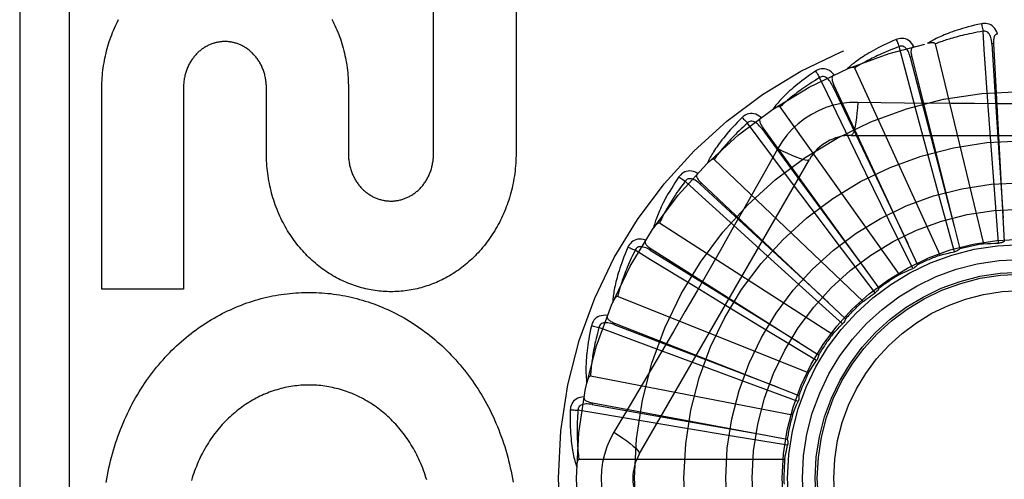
# Model space of a CAD drawing. Header units: inches. Extents: x 0 to 221, y 0 to 143.
# Tile 174 of 256: x 93.671 to 94.269, y 79.82 to 80.099. Entities that reach past the tile are written whole.
import ezdxf

# ---------------------------------------------------------------- set-up
doc = ezdxf.new("R2010")
doc.units = ezdxf.units.IN
doc.header["$LTSCALE"] = 12.142857
doc.header["$MEASUREMENT"] = 0
doc.linetypes.add('HIDDEN', pattern=[0.2, 0.1, -0.1])
doc.layers.add('RIGHTHAND_DOOR_ASSEMBLY', color=7, linetype='CONTINUOUS')

msp = doc.modelspace()

# ---------------------------------------------------------------- linework, layer by layer
at = {"layer": 'RIGHTHAND_DOOR_ASSEMBLY', "color": 8, "linetype": 'HIDDEN'}
for p, q in [((93.67097, 80.19559), (93.67097, 79.44559)), ((93.70097, 80.19559), (93.70097, 79.44559)), ((93.92234, 80.01739), (93.92234, 80.14036)), ((93.97248, 80.14036), (93.97248, 80.01808)), ((94.25667, 79.96303), (94.22721, 80.08448)), ((94.26254, 80.08464), (94.26159, 80.08459)), ((94.26254, 80.08464), (94.26908, 79.96447)), ((94.21288, 80.07667), (94.21195, 80.07643)), ((94.21288, 80.07667), (94.24204, 79.9599)), ((94.23013, 79.95614), (94.17821, 80.06982)), ((93.72084, 79.93556), (93.72084, 80.05784)), ((93.77047, 80.05784), (93.77047, 79.93556)), ((93.82083, 80.01808), (93.82083, 80.05784)), ((93.87065, 80.05784), (93.87065, 80.01765)), ((94.16562, 80.05944), (94.16475, 80.05903)), ((94.16562, 80.05944), (94.21635, 79.9503)), ((94.20537, 79.94435), (94.13288, 80.04615)), ((94.26073, 80.02781), (94.25916, 80.04951)), ((94.22186, 80.02052), (94.21621, 80.04153)), ((94.12247, 80.03357), (94.1217, 80.03301)), ((94.12247, 80.03357), (94.19294, 79.93601)), ((94.17603, 80.02892), (94.38291, 80.02892)), ((94.26308, 79.9961), (94.26073, 80.02781)), ((94.18506, 80.006), (94.17554, 80.02556)), ((94.13144, 80.0209), (94.12453, 80.00853)), ((94.23016, 79.98983), (94.22186, 80.02052)), ((94.04732, 79.83517), (94.15077, 80.01434)), ((94.18328, 79.92809), (94.09284, 80.01433)), ((94.19902, 79.97744), (94.18506, 80.006)), ((94.085, 80.00001), (94.08435, 79.99932)), ((94.085, 80.00001), (94.17266, 79.91755)), ((94.15168, 79.98479), (94.13862, 80.00219)), ((94.26556, 79.9634), (94.26308, 79.9961)), ((94.23878, 79.95819), (94.23016, 79.98983)), ((94.17079, 79.95938), (94.15168, 79.98479)), ((94.16468, 79.90795), (94.05955, 79.97551)), ((94.21348, 79.948), (94.19902, 79.97744)), ((94.12291, 79.95763), (94.1068, 79.97225)), ((94.05456, 79.95997), (94.05405, 79.95916)), ((94.05456, 79.95997), (94.15624, 79.89559)), ((94.14649, 79.93631), (94.12291, 79.95763)), ((94.19056, 79.93321), (94.17079, 79.95938)), ((93.77047, 79.93556), (93.72084, 79.93556)), ((94.0998, 79.92553), (94.08122, 79.93683)), ((94.17085, 79.91435), (94.14649, 79.93631)), ((94.15022, 79.88465), (94.0342, 79.93109)), ((94.12699, 79.90905), (94.0998, 79.92553)), ((94.03225, 79.91489), (94.0319, 79.91399)), ((94.03225, 79.91489), (94.14428, 79.87091)), ((94.15507, 79.8921), (94.12699, 79.90905)), ((94.08319, 79.88963), (94.0628, 79.89721)), ((94.11301, 79.87859), (94.08319, 79.88963)), ((94.14043, 79.85903), (94.01772, 79.88268)), ((94.14378, 79.86727), (94.11301, 79.87859)), ((94.01887, 79.8664), (94.01869, 79.86545)), ((94.01887, 79.8664), (94.1372, 79.84442)), ((94.07367, 79.85124), (94.05222, 79.85483)), ((94.10504, 79.84604), (94.07367, 79.85124)), ((94.1374, 79.84074), (94.10504, 79.84604)), ((94.13567, 79.83202), (94.0107, 79.83202))]:
    msp.add_line(p, q, dxfattribs=at)
for points in [[(93.86059, 80.09954), (93.86125, 80.09826), (93.86188, 80.09696), (93.8625, 80.09565), (93.86309, 80.09433), (93.86367, 80.09299), (93.86422, 80.09163), (93.86475, 80.09026), (93.86527, 80.08888), (93.86576, 80.08749), (93.86622, 80.08608), (93.86667, 80.08467), (93.86709, 80.08324), (93.86749, 80.08181), (93.86787, 80.08037), (93.86822, 80.07891), (93.86855, 80.07745), (93.86886, 80.07598), (93.86914, 80.0745), (93.8694, 80.07301), (93.86964, 80.07151), (93.86985, 80.07001), (93.87004, 80.0685), (93.8702, 80.06698), (93.87034, 80.06546), (93.87045, 80.06394), (93.87054, 80.06241), (93.8706, 80.06089), (93.87064, 80.05936), (93.87065, 80.05784)], [(93.72084, 80.05784), (93.72087, 80.05936), (93.72092, 80.06088), (93.72099, 80.0624), (93.7211, 80.06392), (93.72122, 80.06543), (93.72137, 80.06694), (93.72154, 80.06844), (93.72174, 80.06994), (93.72196, 80.07144), (93.7222, 80.07292), (93.72247, 80.0744), (93.72276, 80.07587), (93.72307, 80.07733), (93.72341, 80.07878), (93.72377, 80.08022), (93.72414, 80.08165), (93.72455, 80.08308), (93.72497, 80.08449), (93.72542, 80.08589), (93.72588, 80.08728), (93.72637, 80.08866), (93.72688, 80.09003), (93.72741, 80.09138), (93.72795, 80.09272), (93.72852, 80.09405), (93.72911, 80.09536), (93.72972, 80.09666), (93.73034, 80.09795), (93.73099, 80.09922)], [(94.25522, 80.09671), (94.25304, 80.09624), (94.25096, 80.09576), (94.24898, 80.09528), (94.2471, 80.09479), (94.2453, 80.0943), (94.24359, 80.09381), (94.24197, 80.09332), (94.24042, 80.09283), (94.23895, 80.09234), (94.23755, 80.09185), (94.23621, 80.09136), (94.23494, 80.09088), (94.23373, 80.09041), (94.23257, 80.08994), (94.23147, 80.08948), (94.23043, 80.08902), (94.22943, 80.08857), (94.22849, 80.08812), (94.22759, 80.08768), (94.22674, 80.08725), (94.22593, 80.08682), (94.22517, 80.0864), (94.22444, 80.08598), (94.22375, 80.08558), (94.22309, 80.08518), (94.22247, 80.08478)], [(94.26496, 80.09047), (94.26447, 80.09174), (94.2639, 80.09286), (94.26325, 80.09386), (94.26251, 80.09471), (94.26169, 80.09542), (94.26081, 80.09598), (94.25987, 80.0964), (94.2589, 80.09669), (94.25792, 80.09684), (94.25696, 80.09689), (94.25606, 80.09685), (94.25522, 80.09671)], [(94.25522, 80.09671), (94.25537, 80.09611), (94.25553, 80.09542), (94.25569, 80.09466), (94.25585, 80.09386), (94.25601, 80.093), (94.25616, 80.09213)], [(94.21415, 80.08285), (94.21343, 80.084), (94.21266, 80.085), (94.21182, 80.08585), (94.21094, 80.08655), (94.21, 80.08709), (94.20903, 80.08748), (94.20803, 80.08771), (94.20702, 80.08781), (94.20603, 80.08777), (94.20508, 80.08764), (94.20421, 80.08742), (94.2034, 80.08713)], [(94.25616, 80.09213), (94.25434, 80.09182), (94.25259, 80.09151), (94.25092, 80.09119), (94.24932, 80.09087), (94.24779, 80.09055), (94.24633, 80.09023), (94.24493, 80.08991), (94.24359, 80.08959), (94.24231, 80.08928), (94.24108, 80.08896), (94.2399, 80.08865), (94.23878, 80.08834), (94.2377, 80.08803), (94.23667, 80.08773), (94.23568, 80.08744), (94.23474, 80.08714), (94.23383, 80.08686), (94.23296, 80.08657), (94.23213, 80.0863), (94.23133, 80.08602), (94.23057, 80.08575), (94.22984, 80.08549), (94.22914, 80.08523), (94.22847, 80.08497), (94.22782, 80.08472), (94.22721, 80.08448)], [(94.26158, 80.08459), (94.2615, 80.08562), (94.26137, 80.0866), (94.26119, 80.08751), (94.26097, 80.08837), (94.26069, 80.08916), (94.26036, 80.08988), (94.25998, 80.09053), (94.25954, 80.09109), (94.25905, 80.09154), (94.25852, 80.09188), (94.25793, 80.0921), (94.25733, 80.09222), (94.25674, 80.09223), (94.25616, 80.09213)], [(94.25916, 80.04951), (94.25693, 80.08111), (94.25616, 80.09213)], [(94.26497, 80.09047), (94.26451, 80.0904), (94.2641, 80.09025), (94.26375, 80.09003), (94.26344, 80.08974), (94.26319, 80.08939), (94.26299, 80.089), (94.26283, 80.08856), (94.26271, 80.08808), (94.26262, 80.08757), (94.26256, 80.08703), (94.26253, 80.08646), (94.26251, 80.08587), (94.26252, 80.08527), (94.26254, 80.08464)], [(93.82083, 80.05784), (93.82082, 80.05852), (93.8208, 80.0592), (93.82076, 80.05987), (93.82071, 80.06055), (93.82065, 80.06123), (93.82057, 80.0619), (93.82047, 80.06257), (93.82036, 80.06324), (93.82024, 80.0639), (93.82011, 80.06456), (93.81996, 80.06521), (93.81979, 80.06586), (93.81962, 80.06649), (93.81943, 80.06713), (93.81923, 80.06775), (93.81901, 80.06836), (93.81879, 80.06897), (93.81855, 80.06957), (93.8183, 80.07016), (93.81804, 80.07074), (93.81777, 80.07131), (93.81748, 80.07188), (93.81719, 80.07244), (93.81688, 80.07299), (93.81656, 80.07353), (93.81624, 80.07406), (93.8159, 80.07458), (93.81555, 80.07509), (93.8152, 80.07558), (93.81483, 80.07607), (93.81446, 80.07655), (93.81408, 80.07701), (93.81369, 80.07746), (93.81329, 80.07791), (93.81289, 80.07834), (93.81248, 80.07876), (93.81205, 80.07916), (93.81163, 80.07956), (93.81119, 80.07995), (93.81074, 80.08033), (93.81029, 80.08069), (93.80984, 80.08105), (93.80937, 80.08139), (93.80891, 80.08172), (93.80843, 80.08204), (93.80795, 80.08234), (93.80747, 80.08263), (93.80699, 80.08291), (93.8065, 80.08318), (93.80601, 80.08343), (93.80552, 80.08367), (93.80502, 80.0839), (93.80452, 80.08411), (93.80402, 80.08431), (93.80351, 80.0845), (93.803, 80.08468), (93.80248, 80.08485), (93.80196, 80.08501), (93.80144, 80.08515), (93.80091, 80.08528), (93.80038, 80.0854), (93.79985, 80.08551), (93.79932, 80.0856), (93.79879, 80.08568), (93.79826, 80.08575), (93.79773, 80.08581), (93.7972, 80.08585), (93.79667, 80.08588), (93.79614, 80.0859), (93.79562, 80.08591), (93.79509, 80.0859), (93.79457, 80.08588), (93.79404, 80.08585), (93.79351, 80.08581), (93.79298, 80.08575), (93.79245, 80.08568), (93.79192, 80.0856), (93.79139, 80.08551), (93.79086, 80.0854), (93.79033, 80.08529), (93.7898, 80.08516), (93.78928, 80.08501), (93.78876, 80.08486), (93.78825, 80.08469), (93.78774, 80.08451), (93.78723, 80.08432), (93.78673, 80.08412), (93.78623, 80.08391), (93.78574, 80.08368), (93.78525, 80.08344), (93.78476, 80.08319), (93.78427, 80.08292), (93.78379, 80.08265), (93.78331, 80.08236), (93.78284, 80.08205), (93.78237, 80.08174), (93.7819, 80.08141), (93.78144, 80.08107), (93.78098, 80.08072), (93.78053, 80.08035), (93.78009, 80.07998), (93.77966, 80.07959), (93.77923, 80.07919), (93.77881, 80.07879), (93.7784, 80.07837), (93.77799, 80.07794), (93.7776, 80.0775), (93.77721, 80.07705), (93.77683, 80.07658), (93.77646, 80.07611), (93.7761, 80.07562), (93.77574, 80.07513), (93.7754, 80.07462), (93.77506, 80.0741), (93.77473, 80.07357), (93.77442, 80.07303), (93.77411, 80.07248), (93.77381, 80.07192), (93.77353, 80.07136), (93.77326, 80.07078), (93.773, 80.0702), (93.77275, 80.06961), (93.77251, 80.06901), (93.77228, 80.0684), (93.77207, 80.06778), (93.77187, 80.06716), (93.77168, 80.06653), (93.7715, 80.06589), (93.77134, 80.06524), (93.77119, 80.06459), (93.77105, 80.06393), (93.77093, 80.06326), (93.77082, 80.06259), (93.77073, 80.06192), (93.77065, 80.06124), (93.77058, 80.06057), (93.77053, 80.05988), (93.77049, 80.0592), (93.77047, 80.05852), (93.77047, 80.05784)], [(94.2034, 80.08713), (94.20135, 80.08626), (94.1994, 80.08539), (94.19755, 80.08455), (94.19579, 80.08371), (94.19412, 80.08289), (94.19254, 80.08209), (94.19103, 80.08129), (94.18961, 80.08052), (94.18825, 80.07976), (94.18697, 80.07901), (94.18575, 80.07828), (94.18459, 80.07757), (94.18349, 80.07687), (94.18245, 80.0762), (94.18145, 80.07553), (94.18051, 80.07489), (94.17962, 80.07426), (94.17878, 80.07364), (94.17798, 80.07304), (94.17723, 80.07245), (94.17651, 80.07188), (94.17584, 80.07132), (94.17521, 80.07077), (94.17461, 80.07024), (94.17404, 80.06973), (94.1735, 80.06922)], [(94.20519, 80.08281), (94.20346, 80.08216), (94.2018, 80.08152), (94.20022, 80.0809), (94.19871, 80.08028), (94.19727, 80.07968), (94.1959, 80.07909), (94.19458, 80.07851), (94.19333, 80.07794), (94.19213, 80.07739), (94.19098, 80.07685), (94.18989, 80.07632), (94.18884, 80.0758), (94.18784, 80.0753), (94.18689, 80.07481), (94.18597, 80.07433), (94.1851, 80.07386), (94.18426, 80.07341), (94.18346, 80.07297), (94.1827, 80.07254), (94.18197, 80.07212), (94.18127, 80.07171), (94.1806, 80.07131), (94.17996, 80.07092), (94.17935, 80.07054), (94.17877, 80.07017), (94.17821, 80.06982)], [(94.2034, 80.08713), (94.20366, 80.08657), (94.20395, 80.08592), (94.20425, 80.08521), (94.20456, 80.08445), (94.20488, 80.08364), (94.20519, 80.08281)], [(94.21195, 80.07643), (94.21167, 80.07743), (94.21135, 80.07836), (94.21101, 80.07923), (94.21062, 80.08003), (94.2102, 80.08075), (94.20974, 80.0814), (94.20924, 80.08196), (94.20871, 80.08243), (94.20814, 80.08278), (94.20755, 80.08301), (94.20694, 80.08312), (94.20633, 80.08312), (94.20574, 80.08302), (94.20519, 80.08281)], [(94.21621, 80.04153), (94.20803, 80.07214), (94.20519, 80.08281)], [(94.21415, 80.08285), (94.21372, 80.08269), (94.21335, 80.08247), (94.21304, 80.08218), (94.21279, 80.08184), (94.21261, 80.08146), (94.21249, 80.08103), (94.21242, 80.08057), (94.21239, 80.08008), (94.2124, 80.07955), (94.21244, 80.07901), (94.21252, 80.07845), (94.21261, 80.07787), (94.21274, 80.07728), (94.21288, 80.07667)], [(94.22721, 80.08448), (94.22714, 80.08463), (94.22703, 80.08476), (94.22689, 80.08487), (94.22672, 80.08495), (94.22654, 80.08502), (94.22633, 80.08507), (94.22612, 80.0851), (94.2259, 80.08513), (94.22566, 80.08514), (94.22542, 80.08515), (94.22517, 80.08514), (94.22491, 80.08513), (94.22464, 80.08512), (94.22436, 80.08509), (94.22408, 80.08506), (94.22378, 80.08502), (94.22348, 80.08498), (94.22316, 80.08492), (94.22283, 80.08486), (94.22248, 80.08479)], [(94.26159, 80.08459), (94.26362, 80.05238), (94.26833, 79.97865)], [(94.21195, 80.07643), (94.22003, 80.04519), (94.23862, 79.97368)], [(94.17821, 80.06982), (94.17811, 80.06996), (94.17799, 80.07007), (94.17783, 80.07014), (94.17765, 80.07019), (94.17745, 80.07022), (94.17724, 80.07023), (94.17703, 80.07023), (94.1768, 80.07021), (94.17657, 80.07018), (94.17633, 80.07014), (94.17608, 80.07009), (94.17583, 80.07003), (94.17557, 80.06996), (94.1753, 80.06988), (94.17503, 80.0698), (94.17475, 80.0697), (94.17445, 80.0696), (94.17415, 80.06949), (94.17384, 80.06936), (94.17351, 80.06923)], [(94.15433, 80.06791), (94.15248, 80.06667), (94.15073, 80.06546), (94.14907, 80.06427), (94.1475, 80.06312), (94.14602, 80.062), (94.14462, 80.06091), (94.14329, 80.05985), (94.14204, 80.05881), (94.14085, 80.05781), (94.13973, 80.05684), (94.13868, 80.05589), (94.13767, 80.05497), (94.13672, 80.05408), (94.13583, 80.05322), (94.13498, 80.05238), (94.13417, 80.05157), (94.13342, 80.05078), (94.13271, 80.05001), (94.13204, 80.04927), (94.13141, 80.04855), (94.13082, 80.04785), (94.13026, 80.04718), (94.12974, 80.04652), (94.12925, 80.04589), (94.12879, 80.04527), (94.12837, 80.04467)], [(94.15691, 80.06402), (94.15533, 80.06305), (94.15382, 80.06211), (94.15239, 80.0612), (94.15103, 80.06031), (94.14972, 80.05944), (94.14849, 80.0586), (94.14731, 80.05778), (94.14618, 80.05699), (94.14511, 80.05622), (94.14409, 80.05547), (94.14311, 80.05474), (94.14218, 80.05404), (94.1413, 80.05335), (94.14045, 80.05269), (94.13964, 80.05205), (94.13887, 80.05143), (94.13814, 80.05082), (94.13744, 80.05024), (94.13677, 80.04967), (94.13613, 80.04912), (94.13552, 80.04858), (94.13494, 80.04807), (94.13439, 80.04757), (94.13386, 80.04708), (94.13336, 80.04661), (94.13288, 80.04615)], [(94.1657, 80.06575), (94.16477, 80.06674), (94.16382, 80.06758), (94.16284, 80.06825), (94.16184, 80.06877), (94.16082, 80.06913), (94.1598, 80.06932), (94.15877, 80.06936), (94.15776, 80.06927), (94.15679, 80.06905), (94.15588, 80.06873), (94.15507, 80.06836), (94.15433, 80.06791)], [(94.15433, 80.06791), (94.1547, 80.06741), (94.1551, 80.06683), (94.15553, 80.06619), (94.15598, 80.0655), (94.15645, 80.06477), (94.15691, 80.06402)], [(94.16475, 80.05903), (94.16428, 80.05996), (94.1638, 80.06081), (94.16329, 80.0616), (94.16277, 80.06231), (94.16222, 80.06294), (94.16164, 80.06349), (94.16105, 80.06395), (94.16044, 80.06431), (94.15981, 80.06454), (94.15919, 80.06466), (94.15856, 80.06465), (94.15796, 80.06453), (94.15741, 80.06432), (94.1569, 80.06401)], [(94.17554, 80.02556), (94.16172, 80.05407), (94.15691, 80.06402)], [(94.1657, 80.06575), (94.1653, 80.06551), (94.16498, 80.06523), (94.16473, 80.06489), (94.16456, 80.0645), (94.16445, 80.06409), (94.16441, 80.06365), (94.16443, 80.06318), (94.16449, 80.06269), (94.1646, 80.06218), (94.16475, 80.06166), (94.16493, 80.06112), (94.16513, 80.06057), (94.16536, 80.06001), (94.16562, 80.05944)], [(94.16475, 80.05903), (94.1786, 80.02989), (94.21038, 79.96319)], [(94.13288, 80.04615), (94.13275, 80.04627), (94.13261, 80.04635), (94.13244, 80.0464), (94.13225, 80.04641), (94.13205, 80.0464), (94.13184, 80.04637), (94.13163, 80.04633), (94.13142, 80.04627), (94.1312, 80.04619), (94.13097, 80.04611), (94.13073, 80.04601), (94.1305, 80.04591), (94.13025, 80.04579), (94.13001, 80.04566), (94.12975, 80.04553), (94.12949, 80.04538), (94.12922, 80.04522), (94.12895, 80.04506), (94.12869, 80.0449), (94.12845, 80.04473)], [(94.18001, 80.04894), (94.17507, 80.04879), (94.17021, 80.04821), (94.16542, 80.04719), (94.16075, 80.04576), (94.15622, 80.0439), (94.15187, 80.04165), (94.14774, 80.03901), (94.14387, 80.03601), (94.14027, 80.03269), (94.13699, 80.02905), (94.13404, 80.02511), (94.13144, 80.0209)], [(94.18001, 80.04894), (94.17981, 80.04556), (94.17956, 80.04238), (94.17926, 80.03949), (94.17891, 80.03689), (94.17851, 80.03458), (94.17807, 80.03262), (94.17759, 80.03104), (94.17709, 80.02988), (94.17656, 80.02916), (94.17603, 80.02892)], [(94.23681, 80.04829), (94.20839, 80.04857), (94.19423, 80.04873), (94.18001, 80.04894)], [(94.36476, 80.04873), (94.33643, 80.04843), (94.32222, 80.0483), (94.30799, 80.04821), (94.29376, 80.04814), (94.27952, 80.04812), (94.26528, 80.04814), (94.25104, 80.0482), (94.23681, 80.04829)], [(94.10979, 80.03976), (94.10821, 80.03819), (94.10671, 80.03667), (94.10531, 80.03519), (94.10399, 80.03376), (94.10274, 80.03238), (94.10157, 80.03105), (94.10047, 80.02975), (94.09944, 80.0285), (94.09847, 80.02729), (94.09755, 80.02612), (94.09669, 80.02499), (94.09588, 80.0239), (94.09512, 80.02285), (94.0944, 80.02183), (94.09372, 80.02084), (94.09309, 80.01989), (94.09249, 80.01898), (94.09194, 80.01809), (94.09142, 80.01724), (94.09094, 80.01641), (94.0905, 80.01561), (94.09008, 80.01484), (94.08969, 80.0141), (94.08933, 80.01339), (94.089, 80.0127), (94.08869, 80.01203)], [(94.12136, 80.03979), (94.12026, 80.04059), (94.11917, 80.04123), (94.11808, 80.04171), (94.117, 80.04203), (94.11593, 80.04218), (94.11489, 80.04218), (94.11387, 80.04203), (94.11289, 80.04174), (94.11198, 80.04134), (94.11115, 80.04086), (94.11042, 80.04034), (94.10979, 80.03976)], [(94.10979, 80.03976), (94.11024, 80.03934), (94.11075, 80.03885), (94.11129, 80.0383), (94.11186, 80.03771), (94.11246, 80.03707), (94.11305, 80.03642)], [(94.12136, 80.03979), (94.12101, 80.03948), (94.12075, 80.03914), (94.12057, 80.03876), (94.12047, 80.03835), (94.12045, 80.03792), (94.12049, 80.03748), (94.12059, 80.03703), (94.12075, 80.03656), (94.12095, 80.03608), (94.1212, 80.03559), (94.12148, 80.03509), (94.12178, 80.03459), (94.12212, 80.03409), (94.12247, 80.03357)], [(94.11305, 80.03642), (94.11169, 80.03518), (94.11039, 80.03397), (94.10915, 80.0328), (94.10798, 80.03167), (94.10687, 80.03057), (94.10581, 80.02951), (94.1048, 80.02848), (94.10385, 80.02749), (94.10294, 80.02653), (94.10208, 80.0256), (94.10126, 80.02471), (94.10048, 80.02384), (94.09974, 80.023), (94.09904, 80.02219), (94.09837, 80.0214), (94.09773, 80.02065), (94.09712, 80.01991), (94.09654, 80.01921), (94.09599, 80.01852), (94.09547, 80.01786), (94.09497, 80.01722), (94.0945, 80.0166), (94.09405, 80.01601), (94.09363, 80.01543), (94.09322, 80.01487), (94.09284, 80.01433)], [(94.1217, 80.03301), (94.12106, 80.03383), (94.12043, 80.03458), (94.11978, 80.03526), (94.11913, 80.03586), (94.11847, 80.03637), (94.1178, 80.0368), (94.11713, 80.03714), (94.11646, 80.03738), (94.11581, 80.03749), (94.11517, 80.03749), (94.11456, 80.03736), (94.11399, 80.03713), (94.11349, 80.03682), (94.11305, 80.03642)], [(94.13862, 80.00219), (94.11966, 80.02757), (94.11305, 80.03642)], [(94.1217, 80.03301), (94.14081, 80.00702), (94.18464, 79.94754)], [(93.97248, 80.01808), (93.97247, 80.01654), (93.97243, 80.015), (93.97237, 80.01347), (93.97228, 80.01193), (93.97217, 80.0104), (93.97203, 80.00887), (93.97187, 80.00735), (93.97168, 80.00583), (93.97147, 80.00431), (93.97123, 80.00281), (93.97097, 80.00131), (93.97069, 79.99982), (93.97038, 79.99833), (93.97005, 79.99686), (93.96969, 79.99539), (93.96931, 79.99394), (93.96891, 79.99249), (93.96848, 79.99105), (93.96803, 79.98962), (93.96756, 79.98821), (93.96707, 79.9868), (93.96656, 79.98541), (93.96602, 79.98404), (93.96547, 79.98267), (93.96489, 79.98132), (93.96429, 79.97998), (93.96367, 79.97865), (93.96303, 79.97734), (93.96237, 79.97604), (93.96169, 79.97476), (93.96099, 79.9735), (93.96028, 79.97225), (93.95955, 79.97102), (93.95879, 79.96981), (93.95803, 79.96861), (93.95724, 79.96743), (93.95644, 79.96627), (93.95562, 79.96512), (93.95478, 79.964), (93.95393, 79.96289), (93.95306, 79.9618), (93.95218, 79.96073), (93.95128, 79.95968), (93.95037, 79.95865), (93.94945, 79.95764), (93.94851, 79.95665), (93.94756, 79.95567), (93.9466, 79.95472), (93.94563, 79.95379), (93.94464, 79.95288), (93.94364, 79.95199), (93.94263, 79.95112), (93.94161, 79.95027), (93.94058, 79.94945), (93.93954, 79.94864), (93.93849, 79.94786), (93.93744, 79.9471), (93.93637, 79.94636), (93.9353, 79.94564), (93.93422, 79.94494), (93.93312, 79.94427), (93.93202, 79.94361), (93.93091, 79.94297), (93.92979, 79.94236), (93.92867, 79.94177), (93.92754, 79.9412), (93.92641, 79.94065), (93.92527, 79.94012), (93.92412, 79.93962), (93.92297, 79.93913), (93.92181, 79.93867), (93.92065, 79.93823), (93.91948, 79.93781), (93.91831, 79.93741), (93.91713, 79.93703), (93.91594, 79.93668), (93.91476, 79.93635), (93.91357, 79.93603), (93.91238, 79.93574), (93.91118, 79.93547), (93.90999, 79.93523), (93.90879, 79.935), (93.90759, 79.9348), (93.90638, 79.93462), (93.90517, 79.93445), (93.90396, 79.93431), (93.90275, 79.9342), (93.90154, 79.9341), (93.90032, 79.93402), (93.89911, 79.93397), (93.89789, 79.93394), (93.89668, 79.93393), (93.89547, 79.93394), (93.89426, 79.93397), (93.89304, 79.93402), (93.89183, 79.9341), (93.89061, 79.9342), (93.8894, 79.93432), (93.88818, 79.93446), (93.88697, 79.93462), (93.88577, 79.9348), (93.88456, 79.93501), (93.88336, 79.93523), (93.88216, 79.93548), (93.88096, 79.93575), (93.87977, 79.93604), (93.87858, 79.93636), (93.87739, 79.93669), (93.8762, 79.93705), (93.87502, 79.93743), (93.87384, 79.93783), (93.87266, 79.93825), (93.87149, 79.93869), (93.87033, 79.93916), (93.86917, 79.93964), (93.86802, 79.94015), (93.86688, 79.94068), (93.86574, 79.94123), (93.8646, 79.9418), (93.86347, 79.9424), (93.86235, 79.94301), (93.86124, 79.94365), (93.86013, 79.94431), (93.85903, 79.94499), (93.85795, 79.94569), (93.85687, 79.94641), (93.8558, 79.94715), (93.85474, 79.94792), (93.85369, 79.9487), (93.85265, 79.94951), (93.85162, 79.95033), (93.8506, 79.95118), (93.84959, 79.95205), (93.84859, 79.95294), (93.8476, 79.95385), (93.84663, 79.95478), (93.84567, 79.95573), (93.84472, 79.95669), (93.84379, 79.95768), (93.84287, 79.95868), (93.84196, 79.95971), (93.84107, 79.96076), (93.84019, 79.96182), (93.83933, 79.96291), (93.83848, 79.96401), (93.83765, 79.96513), (93.83683, 79.96627), (93.83603, 79.96743), (93.83525, 79.9686), (93.83449, 79.96979), (93.83374, 79.971), (93.83301, 79.97222), (93.8323, 79.97346), (93.8316, 79.97472), (93.83093, 79.976), (93.83027, 79.97729), (93.82963, 79.9786), (93.82902, 79.97992), (93.82842, 79.98125), (93.82784, 79.9826), (93.82729, 79.98397), (93.82675, 79.98534), (93.82624, 79.98673), (93.82575, 79.98813), (93.82528, 79.98954), (93.82483, 79.99097), (93.82441, 79.99241), (93.82401, 79.99386), (93.82363, 79.99531), (93.82327, 79.99678), (93.82294, 79.99826), (93.82263, 79.99974), (93.82235, 80.00124), (93.82209, 80.00274), (93.82185, 80.00425), (93.82164, 80.00577), (93.82145, 80.00729), (93.82128, 80.00882), (93.82115, 80.01036), (93.82103, 80.0119), (93.82094, 80.01344), (93.82088, 80.01498), (93.82084, 80.01653), (93.82083, 80.01808)], [(93.87065, 80.01765), (93.87066, 80.01697), (93.87068, 80.01629), (93.87072, 80.0156), (93.87077, 80.01492), (93.87084, 80.01424), (93.87092, 80.01356), (93.87101, 80.01288), (93.87112, 80.0122), (93.87124, 80.01153), (93.87138, 80.01087), (93.87153, 80.01021), (93.87169, 80.00956), (93.87187, 80.00891), (93.87206, 80.00828), (93.87226, 80.00765), (93.87247, 80.00702), (93.8727, 80.00641), (93.87294, 80.0058), (93.87319, 80.00521), (93.87345, 80.00462), (93.87372, 80.00403), (93.87401, 80.00346), (93.87431, 80.00289), (93.87461, 80.00234), (93.87493, 80.00179), (93.87526, 80.00125), (93.8756, 80.00073), (93.87595, 80.00021), (93.87631, 79.9997), (93.87667, 79.99921), (93.87705, 79.99872), (93.87743, 79.99825), (93.87782, 79.99779), (93.87822, 79.99734), (93.87863, 79.9969), (93.87904, 79.99647), (93.87947, 79.99605), (93.8799, 79.99564), (93.88034, 79.99525), (93.88079, 79.99486), (93.88124, 79.99449), (93.8817, 79.99412), (93.88217, 79.99377), (93.88264, 79.99343), (93.88312, 79.99311), (93.8836, 79.99279), (93.88409, 79.99249), (93.88458, 79.9922), (93.88508, 79.99193), (93.88557, 79.99166), (93.88607, 79.99141), (93.88658, 79.99118), (93.88708, 79.99095), (93.88759, 79.99074), (93.8881, 79.99054), (93.88862, 79.99035), (93.88914, 79.99018), (93.88967, 79.99001), (93.8902, 79.98986), (93.89074, 79.98972), (93.89127, 79.98959), (93.89181, 79.98947), (93.89235, 79.98937), (93.89289, 79.98928), (93.89344, 79.9892), (93.89398, 79.98914), (93.89452, 79.98909), (93.89506, 79.98905), (93.8956, 79.98902), (93.89614, 79.989), (93.89667, 79.989), (93.89721, 79.98901), (93.89774, 79.98903), (93.89828, 79.98907), (93.89882, 79.98912), (93.89936, 79.98918), (93.8999, 79.98925), (93.90044, 79.98934), (93.90098, 79.98943), (93.90152, 79.98954), (93.90206, 79.98967), (93.9026, 79.9898), (93.90313, 79.98995), (93.90366, 79.99011), (93.90418, 79.99029), (93.90471, 79.99047), (93.90522, 79.99067), (93.90573, 79.99087), (93.90624, 79.99109), (93.90674, 79.99132), (93.90724, 79.99157), (93.90774, 79.99183), (93.90823, 79.9921), (93.90873, 79.99238), (93.90921, 79.99268), (93.9097, 79.99298), (93.91018, 79.99331), (93.91065, 79.99364), (93.91112, 79.99399), (93.91158, 79.99434), (93.91204, 79.99472), (93.91249, 79.9951), (93.91294, 79.99549), (93.91337, 79.99589), (93.9138, 79.99631), (93.91422, 79.99673), (93.91463, 79.99717), (93.91503, 79.99761), (93.91542, 79.99807), (93.91581, 79.99854), (93.91619, 79.99902), (93.91656, 79.99951), (93.91692, 80.00001), (93.91727, 80.00052), (93.91761, 80.00105), (93.91794, 80.00158), (93.91826, 80.00212), (93.91858, 80.00268), (93.91888, 80.00324), (93.91917, 80.00381), (93.91945, 80.00439), (93.91971, 80.00498), (93.91997, 80.00557), (93.92021, 80.00618), (93.92044, 80.00679), (93.92066, 80.0074), (93.92086, 80.00803), (93.92106, 80.00866), (93.92124, 80.00931), (93.92141, 80.00996), (93.92156, 80.01061), (93.9217, 80.01127), (93.92183, 80.01194), (93.92195, 80.01261), (93.92204, 80.01329), (93.92213, 80.01397), (93.9222, 80.01465), (93.92226, 80.01534), (93.9223, 80.01602), (93.92233, 80.01671), (93.92234, 80.01739)], [(94.13143, 80.0209), (94.13447, 80.01938), (94.13735, 80.01801), (94.14, 80.01683), (94.14242, 80.01583), (94.14462, 80.01502), (94.14654, 80.01442), (94.14815, 80.01404), (94.14941, 80.0139), (94.15029, 80.014), (94.15077, 80.01434)], [(94.09284, 80.01433), (94.09269, 80.01443), (94.09253, 80.01448), (94.09236, 80.01449), (94.09217, 80.01447), (94.09198, 80.01442), (94.09178, 80.01436), (94.09158, 80.01427), (94.09138, 80.01417), (94.09118, 80.01406), (94.09097, 80.01393), (94.09076, 80.01379), (94.09055, 80.01364), (94.09033, 80.01348), (94.09011, 80.01331), (94.08989, 80.01313), (94.08966, 80.01294), (94.08943, 80.01273), (94.08919, 80.01252), (94.08894, 80.01228), (94.08869, 80.01204)], [(94.12453, 80.00853), (94.11063, 79.98384), (94.10364, 79.97146), (94.09661, 79.9591), (94.08955, 79.94674), (94.08244, 79.9344), (94.07531, 79.92207), (94.06814, 79.90978), (94.06094, 79.8975)], [(94.08273, 80.0059), (94.0815, 80.00648), (94.08031, 80.0069), (94.07915, 80.00717), (94.07803, 80.00728), (94.07695, 80.00723), (94.07592, 80.00703), (94.07495, 80.00668), (94.07405, 80.00622), (94.07323, 80.00565), (94.07251, 80.00503), (94.07189, 80.00438), (94.07137, 80.00369)], [(94.08273, 80.0059), (94.08245, 80.00554), (94.08226, 80.00515), (94.08216, 80.00474), (94.08214, 80.00432), (94.08219, 80.0039), (94.08232, 80.00348), (94.0825, 80.00305), (94.08275, 80.00262), (94.08304, 80.00218), (94.08337, 80.00175), (94.08374, 80.00132), (94.08413, 80.00088), (94.08455, 80.00045), (94.085, 80.00001)], [(94.07137, 80.00369), (94.07012, 80.00185), (94.06894, 80.00007), (94.06784, 79.99835), (94.06682, 79.9967), (94.06586, 79.99511), (94.06496, 79.99358), (94.06412, 79.9921), (94.06334, 79.99067), (94.06262, 79.9893), (94.06194, 79.98798), (94.06131, 79.98671), (94.06072, 79.98548), (94.06017, 79.9843), (94.05966, 79.98317), (94.05918, 79.98207), (94.05874, 79.98102), (94.05833, 79.98001), (94.05795, 79.97903), (94.05761, 79.97809), (94.05729, 79.97719), (94.057, 79.97633), (94.05674, 79.97549), (94.0565, 79.97469), (94.05628, 79.97392), (94.05608, 79.97318), (94.05591, 79.97246)], [(94.07522, 80.00103), (94.07411, 79.99955), (94.07306, 79.99811), (94.07207, 79.99673), (94.07113, 79.9954), (94.07025, 79.99411), (94.06941, 79.99287), (94.06862, 79.99167), (94.06787, 79.99052), (94.06716, 79.9894), (94.06649, 79.98833), (94.06585, 79.98729), (94.06525, 79.98629), (94.06468, 79.98533), (94.06415, 79.9844), (94.06363, 79.9835), (94.06315, 79.98264), (94.06269, 79.9818), (94.06226, 79.981), (94.06185, 79.98022), (94.06146, 79.97947), (94.06109, 79.97875), (94.06075, 79.97806), (94.06042, 79.97739), (94.06011, 79.97674), (94.05982, 79.97611), (94.05955, 79.97551)], [(94.07137, 80.00369), (94.0719, 80.00336), (94.07249, 80.00297), (94.07313, 80.00254), (94.0738, 80.00206), (94.07451, 80.00156), (94.07522, 80.00103)], [(94.08435, 79.99931), (94.08357, 80), (94.0828, 80.00062), (94.08204, 80.00116), (94.08129, 80.00162), (94.08054, 80.002), (94.07981, 80.0023), (94.07908, 80.0025), (94.07838, 80.00261), (94.07772, 80.0026), (94.07709, 80.00247), (94.07652, 80.00223), (94.076, 80.0019), (94.07557, 80.0015), (94.07521, 80.00103)], [(94.1068, 79.97225), (94.08338, 79.99358), (94.07522, 80.00103)], [(94.08435, 79.99932), (94.10804, 79.97741), (94.16233, 79.9273)], [(94.05955, 79.97551), (94.05939, 79.97558), (94.05922, 79.9756), (94.05904, 79.97558), (94.05886, 79.97552), (94.05868, 79.97544), (94.0585, 79.97533), (94.05833, 79.97521), (94.05815, 79.97508), (94.05797, 79.97493), (94.05779, 79.97476), (94.05761, 79.97459), (94.05743, 79.9744), (94.05724, 79.9742), (94.05706, 79.97399), (94.05688, 79.97377), (94.05669, 79.97354), (94.05649, 79.97329), (94.0563, 79.97304), (94.05613, 79.97279), (94.05596, 79.97255)], [(94.05122, 79.96532), (94.0499, 79.96566), (94.04865, 79.96585), (94.04746, 79.96589), (94.04634, 79.96578), (94.04529, 79.96553), (94.04432, 79.96514), (94.04343, 79.96462), (94.04263, 79.96399), (94.04194, 79.96328), (94.04135, 79.96253), (94.04086, 79.96177), (94.04048, 79.961)], [(94.05122, 79.96532), (94.05101, 79.96491), (94.05089, 79.9645), (94.05087, 79.96407), (94.05093, 79.96366), (94.05107, 79.96325), (94.05127, 79.96286), (94.05153, 79.96248), (94.05185, 79.9621), (94.05222, 79.96173), (94.05263, 79.96137), (94.05307, 79.96101), (94.05354, 79.96066), (94.05404, 79.96031), (94.05456, 79.95997)], [(94.25667, 79.96303), (94.2589, 79.96317), (94.26112, 79.96328), (94.26334, 79.96336), (94.26556, 79.9634)], [(94.26908, 79.96447), (94.26855, 79.96415), (94.26798, 79.96389), (94.26739, 79.96368), (94.26678, 79.96353), (94.26618, 79.96344), (94.26556, 79.9634)], [(94.04048, 79.961), (94.0396, 79.95895), (94.03878, 79.95698), (94.03803, 79.95509), (94.03733, 79.95327), (94.03669, 79.95153), (94.0361, 79.94985), (94.03556, 79.94824), (94.03506, 79.9467), (94.03461, 79.94521), (94.03419, 79.94379), (94.03381, 79.94242), (94.03347, 79.9411), (94.03315, 79.93984), (94.03286, 79.93863), (94.0326, 79.93746), (94.03236, 79.93635), (94.03216, 79.93528), (94.03197, 79.93425), (94.03181, 79.93326), (94.03167, 79.93232), (94.03155, 79.93141), (94.03145, 79.93054), (94.03136, 79.92971), (94.0313, 79.92891), (94.03124, 79.92814), (94.0312, 79.92741)], [(94.04476, 79.95911), (94.04395, 79.95745), (94.04319, 79.95584), (94.04248, 79.9543), (94.04182, 79.95281), (94.04119, 79.95138), (94.0406, 79.95), (94.04005, 79.94868), (94.03953, 79.9474), (94.03905, 79.94617), (94.03859, 79.94499), (94.03816, 79.94385), (94.03776, 79.94276), (94.03739, 79.9417), (94.03704, 79.94069), (94.0367, 79.93971), (94.03639, 79.93877), (94.0361, 79.93786), (94.03583, 79.93699), (94.03557, 79.93615), (94.03533, 79.93534), (94.03511, 79.93457), (94.0349, 79.93382), (94.03471, 79.9331), (94.03453, 79.9324), (94.03436, 79.93173), (94.0342, 79.93109)], [(94.04048, 79.961), (94.04106, 79.96078), (94.04171, 79.96051), (94.04242, 79.9602), (94.04317, 79.95986), (94.04396, 79.9595), (94.04476, 79.95911)], [(94.05405, 79.95916), (94.05316, 79.95969), (94.05229, 79.96015), (94.05144, 79.96053), (94.05061, 79.96085), (94.0498, 79.96108), (94.04903, 79.96123), (94.04828, 79.96129), (94.04757, 79.96126), (94.04692, 79.96113), (94.04633, 79.96089), (94.04581, 79.96054), (94.04537, 79.96012), (94.04502, 79.95964), (94.04476, 79.95911)], [(94.08122, 79.93683), (94.05418, 79.95335), (94.04476, 79.95911)], [(94.05405, 79.95916), (94.08146, 79.94213), (94.14426, 79.9032)], [(94.23013, 79.95614), (94.23228, 79.9567), (94.23445, 79.95723), (94.23661, 79.95773), (94.23878, 79.95819)], [(94.24204, 79.9599), (94.24157, 79.95949), (94.24107, 79.95913), (94.24053, 79.95881), (94.23996, 79.95855), (94.23938, 79.95834), (94.23878, 79.95819)], [(94.21635, 79.9503), (94.21597, 79.94981), (94.21555, 79.94936), (94.21507, 79.94895), (94.21457, 79.94858), (94.21404, 79.94827), (94.21348, 79.948)], [(94.20537, 79.94435), (94.20738, 79.94531), (94.2094, 79.94624), (94.21143, 79.94714), (94.21348, 79.948)], [(93.72352, 79.81809), (93.72389, 79.82031), (93.72428, 79.82252), (93.72471, 79.82471), (93.72517, 79.8269), (93.72565, 79.82908), (93.72617, 79.83124), (93.72672, 79.8334), (93.7273, 79.83554), (93.72791, 79.83767), (93.72855, 79.83978), (93.72921, 79.84188), (93.72991, 79.84397), (93.73063, 79.84604), (93.73139, 79.84809), (93.73217, 79.85013), (93.73297, 79.85215), (93.73381, 79.85415), (93.73467, 79.85613), (93.73555, 79.85809), (93.73647, 79.86003), (93.7374, 79.86195), (93.73836, 79.86385), (93.73935, 79.86573), (93.74036, 79.86759), (93.74139, 79.86942), (93.74245, 79.87124), (93.74352, 79.87302), (93.74462, 79.87479), (93.74574, 79.87653), (93.74688, 79.87824), (93.74804, 79.87993), (93.74922, 79.8816), (93.75043, 79.88325), (93.75165, 79.88487), (93.75289, 79.88647), (93.75416, 79.88804), (93.75544, 79.88959), (93.75674, 79.89111), (93.75805, 79.89261), (93.75939, 79.89408), (93.76074, 79.89552), (93.7621, 79.89694), (93.76348, 79.89833), (93.76488, 79.8997), (93.76629, 79.90104), (93.76772, 79.90235), (93.76916, 79.90364), (93.77062, 79.9049), (93.77209, 79.90614), (93.77358, 79.90735), (93.77508, 79.90853), (93.7766, 79.90969), (93.77812, 79.91082), (93.77966, 79.91192), (93.78121, 79.913), (93.78277, 79.91404), (93.78434, 79.91506), (93.78591, 79.91605), (93.78751, 79.91702), (93.78911, 79.91796), (93.79072, 79.91887), (93.79235, 79.91975), (93.79398, 79.92061), (93.79562, 79.92144), (93.79728, 79.92225), (93.79894, 79.92302), (93.8006, 79.92377), (93.80228, 79.92449), (93.80395, 79.92518), (93.80564, 79.92585), (93.80733, 79.92648), (93.80903, 79.92709), (93.81073, 79.92767), (93.81244, 79.92823), (93.81416, 79.92875), (93.81589, 79.92925), (93.81762, 79.92973), (93.81936, 79.93017), (93.8211, 79.93059), (93.82284, 79.93098), (93.82459, 79.93134), (93.82634, 79.93167), (93.82809, 79.93198), (93.82984, 79.93226), (93.83159, 79.93251), (93.83335, 79.93273), (93.83511, 79.93292), (93.83688, 79.93309), (93.83864, 79.93323), (93.84042, 79.93334), (93.84219, 79.93343), (93.84396, 79.93348), (93.84574, 79.93351), (93.84751, 79.93352), (93.84929, 79.93349), (93.85106, 79.93344), (93.85282, 79.93335), (93.85459, 79.93324), (93.85636, 79.93311), (93.85813, 79.93294), (93.85989, 79.93275), (93.86166, 79.93253), (93.86343, 79.93228), (93.86519, 79.932), (93.86696, 79.9317), (93.86872, 79.93137), (93.87047, 79.93101), (93.87223, 79.93062), (93.87397, 79.9302), (93.87571, 79.92976), (93.87745, 79.92929), (93.87918, 79.9288), (93.8809, 79.92827), (93.88263, 79.92772), (93.88435, 79.92713), (93.88606, 79.92652), (93.88777, 79.92588), (93.88948, 79.92521), (93.89118, 79.92452), (93.89287, 79.9238), (93.89455, 79.92305), (93.89623, 79.92227), (93.89789, 79.92146), (93.89955, 79.92063), (93.90119, 79.91977), (93.90283, 79.91888), (93.90446, 79.91797), (93.90608, 79.91702), (93.90769, 79.91605), (93.90929, 79.91505), (93.91089, 79.91403), (93.91247, 79.91297), (93.91403, 79.91189), (93.91559, 79.91078), (93.91713, 79.90965), (93.91866, 79.90849), (93.92017, 79.9073), (93.92167, 79.90609), (93.92316, 79.90485), (93.92463, 79.90358), (93.92609, 79.90229), (93.92754, 79.90097), (93.92897, 79.89962), (93.93038, 79.89824), (93.93178, 79.89684), (93.93317, 79.89542), (93.93453, 79.89396), (93.93588, 79.89249), (93.93721, 79.89098), (93.93852, 79.88946), (93.93981, 79.88791), (93.94108, 79.88634), (93.94233, 79.88474), (93.94357, 79.88312), (93.94478, 79.88148), (93.94597, 79.87981), (93.94714, 79.87811), (93.94829, 79.8764), (93.94942, 79.87466), (93.95053, 79.87289), (93.95161, 79.87111), (93.95267, 79.86931), (93.95371, 79.86748)], [(94.18328, 79.92809), (94.18508, 79.92942), (94.18689, 79.93071), (94.18871, 79.93198), (94.19056, 79.93321)], [(94.19294, 79.93601), (94.19266, 79.93546), (94.19233, 79.93494), (94.19195, 79.93444), (94.19152, 79.93398), (94.19106, 79.93358), (94.19056, 79.93321)], [(94.0342, 79.93109), (94.03403, 79.93112), (94.03386, 79.93112), (94.0337, 79.93106), (94.03353, 79.93097), (94.03337, 79.93086), (94.03321, 79.93072), (94.03306, 79.93057), (94.03291, 79.9304), (94.03276, 79.93022), (94.03262, 79.93002), (94.03247, 79.92982), (94.03233, 79.9296), (94.03219, 79.92937), (94.03205, 79.92913), (94.03191, 79.92888), (94.03177, 79.92862), (94.03163, 79.92834), (94.03149, 79.92805), (94.03135, 79.92774), (94.0312, 79.92742)], [(94.02795, 79.91951), (94.02659, 79.91959), (94.02533, 79.91954), (94.02415, 79.91935), (94.02307, 79.91904), (94.02209, 79.91859), (94.02121, 79.91803), (94.02044, 79.91734), (94.01977, 79.91658), (94.01923, 79.91575), (94.01879, 79.9149), (94.01846, 79.91406), (94.01823, 79.91323)], [(94.0319, 79.91399), (94.03092, 79.91434), (94.02998, 79.91463), (94.02907, 79.91485), (94.0282, 79.915), (94.02737, 79.91508), (94.02657, 79.91508), (94.02583, 79.915), (94.02514, 79.91483), (94.02452, 79.91458), (94.02399, 79.91423), (94.02354, 79.91379), (94.02319, 79.91329), (94.02294, 79.91276), (94.02278, 79.91219)], [(94.02795, 79.91951), (94.02783, 79.91907), (94.02779, 79.91864), (94.02785, 79.91822), (94.02799, 79.91782), (94.02819, 79.91745), (94.02847, 79.9171), (94.0288, 79.91677), (94.02919, 79.91646), (94.02962, 79.91617), (94.03009, 79.91589), (94.03059, 79.91563), (94.03112, 79.91537), (94.03167, 79.91512), (94.03225, 79.91489)], [(94.16468, 79.90795), (94.16619, 79.90959), (94.16772, 79.9112), (94.16927, 79.91279), (94.17085, 79.91435)], [(94.17266, 79.91755), (94.17249, 79.91695), (94.17226, 79.91637), (94.17198, 79.91582), (94.17165, 79.9153), (94.17128, 79.91481), (94.17085, 79.91435)], [(94.01823, 79.91323), (94.01775, 79.91106), (94.01732, 79.90897), (94.01694, 79.90697), (94.0166, 79.90505), (94.0163, 79.90322), (94.01603, 79.90146), (94.01581, 79.89978), (94.01561, 79.89816), (94.01545, 79.89662), (94.01531, 79.89514), (94.0152, 79.89373), (94.01511, 79.89237), (94.01503, 79.89107), (94.01498, 79.88983), (94.01494, 79.88863), (94.01492, 79.88749), (94.01492, 79.8864), (94.01493, 79.88535), (94.01496, 79.88436), (94.015, 79.8834), (94.01506, 79.88249), (94.01512, 79.88162), (94.0152, 79.88078), (94.01528, 79.87999), (94.01537, 79.87922), (94.01547, 79.8785)], [(94.02278, 79.91219), (94.02231, 79.9104), (94.02187, 79.90868), (94.02146, 79.90703), (94.02109, 79.90544), (94.02074, 79.90392), (94.02043, 79.90246), (94.02014, 79.90105), (94.01987, 79.8997), (94.01963, 79.8984), (94.0194, 79.89716), (94.0192, 79.89596), (94.01901, 79.89481), (94.01884, 79.8937), (94.01869, 79.89264), (94.01855, 79.89161), (94.01842, 79.89063), (94.0183, 79.88969), (94.0182, 79.88878), (94.01811, 79.88791), (94.01803, 79.88707), (94.01795, 79.88626), (94.01789, 79.88549), (94.01784, 79.88474), (94.01779, 79.88403), (94.01775, 79.88334), (94.01772, 79.88268)], [(94.01823, 79.91323), (94.01884, 79.91312), (94.01953, 79.91298), (94.02028, 79.91282), (94.02109, 79.91263), (94.02193, 79.91242), (94.02278, 79.91219)], [(94.0628, 79.89721), (94.03313, 79.90831), (94.02278, 79.91219)], [(94.0319, 79.91399), (94.06204, 79.90246), (94.13107, 79.87612)], [(94.06094, 79.8975), (94.04649, 79.87302), (94.03927, 79.86084), (94.03198, 79.84863)], [(94.15022, 79.88465), (94.15139, 79.88654), (94.15259, 79.88841), (94.15382, 79.89027), (94.15507, 79.8921)], [(94.15624, 79.89559), (94.15619, 79.89497), (94.15608, 79.89436), (94.1559, 79.89376), (94.15567, 79.89317), (94.1554, 79.89262), (94.15507, 79.8921)], [(94.01772, 79.88268), (94.01755, 79.88268), (94.01738, 79.88264), (94.01723, 79.88255), (94.01708, 79.88243), (94.01695, 79.88229), (94.01682, 79.88213), (94.0167, 79.88195), (94.01658, 79.88175), (94.01647, 79.88155), (94.01637, 79.88133), (94.01626, 79.8811), (94.01617, 79.88086), (94.01607, 79.88061), (94.01598, 79.88034), (94.01589, 79.88007), (94.0158, 79.87979), (94.01571, 79.87949), (94.01563, 79.87918), (94.01555, 79.87885), (94.01547, 79.8785)], [(93.91822, 79.81965), (93.91778, 79.82109), (93.91733, 79.82252), (93.91684, 79.82394), (93.91634, 79.82534), (93.91581, 79.82674), (93.91526, 79.82812), (93.91469, 79.82949), (93.9141, 79.83084), (93.91349, 79.83218), (93.91286, 79.83351), (93.91221, 79.83482), (93.91154, 79.83611), (93.91085, 79.83739), (93.91014, 79.83866), (93.90941, 79.8399), (93.90866, 79.84113), (93.9079, 79.84234), (93.90712, 79.84353), (93.90632, 79.8447), (93.90551, 79.84585), (93.90468, 79.84699), (93.90384, 79.8481), (93.90298, 79.84919), (93.9021, 79.85027), (93.90122, 79.85132), (93.90031, 79.85236), (93.89939, 79.85338), (93.89846, 79.85437), (93.89751, 79.85535), (93.89655, 79.85631), (93.89558, 79.85725), (93.8946, 79.85817), (93.8936, 79.85906), (93.8926, 79.85994), (93.89158, 79.86079), (93.89055, 79.86162), (93.88952, 79.86243), (93.88847, 79.86322), (93.88742, 79.86399), (93.88635, 79.86473), (93.88528, 79.86546), (93.88419, 79.86616), (93.88309, 79.86685), (93.88199, 79.86751), (93.88087, 79.86815), (93.87975, 79.86877), (93.87863, 79.86937), (93.87749, 79.86995), (93.87635, 79.8705), (93.87521, 79.87104), (93.87406, 79.87155), (93.8729, 79.87203), (93.87175, 79.8725), (93.87058, 79.87294), (93.86941, 79.87336), (93.86824, 79.87376), (93.86705, 79.87414), (93.86587, 79.8745), (93.86467, 79.87484), (93.86348, 79.87515), (93.86228, 79.87544), (93.86107, 79.87572), (93.85987, 79.87596), (93.85866, 79.87619), (93.85746, 79.8764), (93.85625, 79.87658), (93.85505, 79.87674), (93.85384, 79.87688), (93.85263, 79.87699), (93.85142, 79.87709), (93.85021, 79.87716), (93.84899, 79.87721), (93.84778, 79.87724), (93.84656, 79.87725), (93.84534, 79.87724), (93.84412, 79.8772), (93.8429, 79.87714), (93.84169, 79.87707), (93.84048, 79.87696), (93.83927, 79.87684), (93.83806, 79.8767), (93.83686, 79.87653), (93.83566, 79.87635), (93.83446, 79.87614), (93.83327, 79.87591), (93.83207, 79.87565), (93.83088, 79.87538), (93.82969, 79.87508), (93.8285, 79.87476), (93.82731, 79.87442), (93.82613, 79.87406), (93.82495, 79.87368), (93.82378, 79.87327), (93.82261, 79.87284), (93.82145, 79.8724), (93.8203, 79.87193), (93.81915, 79.87144), (93.81802, 79.87093), (93.81689, 79.87039), (93.81576, 79.86984), (93.81464, 79.86926), (93.81352, 79.86866), (93.81241, 79.86804), (93.81131, 79.8674), (93.81021, 79.86673), (93.80913, 79.86604), (93.80805, 79.86533), (93.80697, 79.8646), (93.80591, 79.86385), (93.80486, 79.86308), (93.80382, 79.86229), (93.8028, 79.86148), (93.80178, 79.86064), (93.80077, 79.85979), (93.79978, 79.85892), (93.79879, 79.85802), (93.79782, 79.8571), (93.79685, 79.85616), (93.7959, 79.8552), (93.79496, 79.85421), (93.79403, 79.85321), (93.79312, 79.85218), (93.79222, 79.85114), (93.79133, 79.85007), (93.79046, 79.84899), (93.7896, 79.84788), (93.78876, 79.84676), (93.78793, 79.84562), (93.78713, 79.84446), (93.78633, 79.84328), (93.78556, 79.84209), (93.7848, 79.84087), (93.78406, 79.83964), (93.78334, 79.83839), (93.78264, 79.83712), (93.78195, 79.83584), (93.78129, 79.83454), (93.78064, 79.83323), (93.78002, 79.8319), (93.77941, 79.83056), (93.77883, 79.8292), (93.77827, 79.82783), (93.77773, 79.82645), (93.77721, 79.82506), (93.77671, 79.82365), (93.77624, 79.82223), (93.77579, 79.8208), (93.77536, 79.81935)], [(93.95371, 79.86748), (93.95472, 79.86564), (93.95571, 79.86377), (93.95667, 79.86188), (93.95761, 79.85997), (93.95853, 79.85804), (93.95942, 79.85609), (93.96028, 79.85411), (93.96112, 79.85212), (93.96193, 79.85011), (93.96272, 79.84808), (93.96348, 79.84604), (93.96421, 79.84398), (93.9649, 79.84191), (93.96557, 79.83983), (93.96621, 79.83773)], [(94.01378, 79.87012), (94.01243, 79.86995), (94.0112, 79.86966), (94.01008, 79.86925), (94.00908, 79.86874), (94.0082, 79.86811), (94.00744, 79.86739), (94.00681, 79.86657), (94.0063, 79.86569), (94.00592, 79.86478), (94.00565, 79.86386), (94.00548, 79.86298), (94.00542, 79.86212)], [(94.01378, 79.87012), (94.01374, 79.86966), (94.01378, 79.86923), (94.01392, 79.86883), (94.01413, 79.86847), (94.0144, 79.86815), (94.01474, 79.86786), (94.01513, 79.8676), (94.01557, 79.86737), (94.01604, 79.86716), (94.01656, 79.86697), (94.0171, 79.86681), (94.01767, 79.86666), (94.01826, 79.86652), (94.01887, 79.8664)], [(94.14043, 79.85903), (94.14122, 79.86111), (94.14205, 79.86318), (94.1429, 79.86523), (94.14378, 79.86727)], [(94.14428, 79.87091), (94.14434, 79.87029), (94.14434, 79.86967), (94.14429, 79.86905), (94.14418, 79.86843), (94.14401, 79.86784), (94.14378, 79.86727)], [(94.00542, 79.86212), (94.00536, 79.85982), (94.00534, 79.85762), (94.00535, 79.85551), (94.00538, 79.8535), (94.00544, 79.85158), (94.00553, 79.84974), (94.00563, 79.84799), (94.00576, 79.84632), (94.0059, 79.84472), (94.00605, 79.8432), (94.00622, 79.84175), (94.0064, 79.84036), (94.00658, 79.83904), (94.00678, 79.83777), (94.00699, 79.83656), (94.00721, 79.8354), (94.00743, 79.83428), (94.00767, 79.83321), (94.00791, 79.83218), (94.00816, 79.83119), (94.00843, 79.83023), (94.0087, 79.8293), (94.00899, 79.82839), (94.00929, 79.8275)], [(94.00542, 79.86212), (94.00604, 79.86213), (94.00674, 79.86212), (94.00751, 79.8621), (94.00834, 79.86207), (94.00921, 79.86202), (94.01009, 79.86196)], [(94.01009, 79.86196), (94.00996, 79.86011), (94.00985, 79.85834), (94.00976, 79.85664), (94.0097, 79.85501), (94.00965, 79.85345), (94.00961, 79.85195), (94.00959, 79.85052), (94.00959, 79.84914), (94.00959, 79.84782), (94.00961, 79.84655), (94.00964, 79.84534), (94.00967, 79.84417), (94.00972, 79.84306), (94.00977, 79.84198), (94.00982, 79.84095), (94.00988, 79.83996), (94.00995, 79.83901), (94.01002, 79.8381), (94.01009, 79.83723), (94.01017, 79.83639), (94.01025, 79.83558), (94.01034, 79.83481), (94.01042, 79.83407), (94.01051, 79.83336), (94.01061, 79.83267), (94.0107, 79.83202)], [(94.01869, 79.86545), (94.01767, 79.86561), (94.01669, 79.86571), (94.01576, 79.86576), (94.01488, 79.86574), (94.01404, 79.86566), (94.01326, 79.86551), (94.01254, 79.86529), (94.0119, 79.865), (94.01134, 79.86463), (94.01089, 79.86419), (94.01053, 79.86367), (94.01028, 79.86312), (94.01013, 79.86254), (94.01009, 79.86195)], [(94.05222, 79.85483), (94.02098, 79.86011), (94.01009, 79.86196)], [(94.01869, 79.86545), (94.05047, 79.85983), (94.12324, 79.84703)], [(94.03198, 79.84863), (94.02963, 79.84428), (94.0277, 79.83975), (94.02619, 79.83508), (94.0251, 79.8303), (94.02445, 79.82546), (94.02423, 79.82059)], [(94.03198, 79.84863), (94.03481, 79.84677), (94.03744, 79.84496), (94.03979, 79.84326), (94.04186, 79.84165), (94.04367, 79.84015), (94.04515, 79.83879), (94.04628, 79.83759), (94.04703, 79.83657), (94.04738, 79.83576), (94.04732, 79.83517)], [(94.1372, 79.84442), (94.13738, 79.84382), (94.1375, 79.84322), (94.13756, 79.84259), (94.13757, 79.84196), (94.13751, 79.84135), (94.1374, 79.84074)], [(93.96621, 79.83773), (93.96683, 79.83561), (93.96741, 79.83348), (93.96797, 79.83134), (93.96849, 79.82918), (93.96898, 79.82702), (93.96945, 79.82484), (93.96988, 79.82265), (93.97028, 79.82045), (93.97065, 79.81825)], [(94.13567, 79.83202), (94.13605, 79.83421), (94.13647, 79.8364), (94.13692, 79.83858), (94.1374, 79.84074)], [(94.0107, 79.83202), (94.01053, 79.83199), (94.01038, 79.83192), (94.01024, 79.8318), (94.01012, 79.83166), (94.01002, 79.83149), (94.00992, 79.83131), (94.00984, 79.83111), (94.00976, 79.8309), (94.00969, 79.83068), (94.00963, 79.83044), (94.00957, 79.8302), (94.00952, 79.82994), (94.00947, 79.82968), (94.00943, 79.82941), (94.0094, 79.82912), (94.00936, 79.82883), (94.00933, 79.82851), (94.00931, 79.8282), (94.0093, 79.8279), (94.00929, 79.82762)], [(94.02423, 79.82059), (94.02445, 79.81571), (94.0251, 79.81088), (94.02619, 79.8061), (94.0277, 79.80143), (94.02963, 79.79691), (94.03198, 79.79255)]]:
    msp.add_lwpolyline(points, dxfattribs=at)
for radius in [0.28125, 0.27028, 0.235, 0.205, 0.17959, 0.1635, 0.14525, 0.142, 0.133, 0.12525, 0.124, 0.114]:
    msp.add_circle((94.27947, 79.82059), radius, dxfattribs=at)
for centre, radius, start, end in [((94.17603, 79.99976), 0.02917, 90, 150), ((94.27947, 79.82059), 0.14425, 99.09165, 105.03789), ((94.27947, 79.82059), 0.14425, 110.00074, 115.94698), ((94.27947, 79.82059), 0.14425, 120.90983, 126.85607), ((94.27947, 79.82059), 0.14425, 131.81892, 137.76516), ((94.27947, 79.82059), 0.14425, 142.72801, 148.67426), ((94.27947, 79.82059), 0.14425, 153.6371, 159.58335), ((94.27947, 79.82059), 0.14425, 164.54619, 170.49244), ((94.07258, 79.82059), 0.02917, 150, 210), ((94.27947, 79.82059), 0.14425, 175.45528, 181.40153)]:
    msp.add_arc(centre, radius, start, end, dxfattribs=at)

doc.saveas('drawing.dxf')
